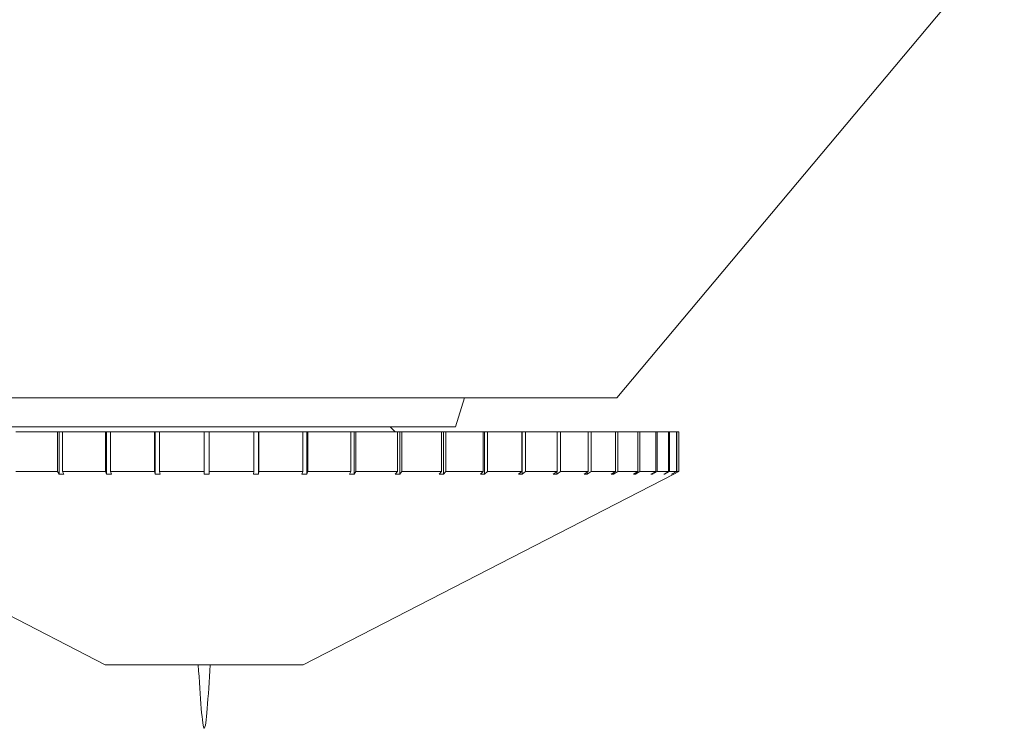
# Model space of a CAD drawing. Header units: inches. Extents: x -3.7 to 22.7, y -9.6 to 17.3.
# Tile 6 of 130: x -0.8 to 0.2, y -3.2 to -2.5. Entities that reach past the tile are written whole.
import ezdxf

# ---------------------------------------------------------------- set-up
doc = ezdxf.new("R2010")
doc.units = ezdxf.units.IN
doc.header["$MEASUREMENT"] = 0

msp = doc.modelspace()

# ---------------------------------------------------------------- linework, layer by layer
at = {"color": 7, "linetype": 'Continuous', "lineweight": 15}
for p, q in [((-0.21257, -2.85377), (0.17306, -2.39419)), ((-1.03389, -2.85377), (-0.23361, -2.85377)), ((-0.37323, -2.88277), (-0.36431, -2.85377)), ((-0.23361, -2.85377), (-0.21257, -2.85377)), ((-0.87323, -2.88277), (-0.37323, -2.88277)), ((-0.81083, -2.88777), (-0.76924, -2.88777)), ((-0.76924, -2.88777), (-0.76924, -2.92714)), ((-0.76924, -2.88777), (-0.7677, -2.88777)), ((-0.7677, -2.88777), (-0.7677, -2.92971)), ((-0.76448, -2.88777), (-0.7677, -2.88777)), ((-0.76448, -2.88777), (-0.76448, -2.92714)), ((-0.76448, -2.88777), (-0.72147, -2.88777)), ((-0.72147, -2.88777), (-0.72147, -2.92714)), ((-0.72147, -2.88777), (-0.72043, -2.88777)), ((-0.72043, -2.88777), (-0.72043, -2.92971)), ((-0.71657, -2.88777), (-0.72043, -2.88777)), ((-0.71657, -2.88777), (-0.71657, -2.92714)), ((-0.71657, -2.88777), (-0.67262, -2.88777)), ((-0.67262, -2.88777), (-0.67262, -2.92714)), ((-0.67262, -2.88777), (-0.6721, -2.88777)), ((-0.6721, -2.88777), (-0.6721, -2.92971)), ((-0.66764, -2.88777), (-0.6721, -2.88777)), ((-0.66764, -2.88777), (-0.66764, -2.92714)), ((-0.66764, -2.88777), (-0.62323, -2.88777)), ((-0.62323, -2.88777), (-0.62323, -2.92714)), ((-0.61823, -2.88777), (-0.62323, -2.88777)), ((-0.61823, -2.88777), (-0.61823, -2.92714)), ((-0.61823, -2.88777), (-0.57384, -2.88777)), ((-0.57384, -2.88777), (-0.57384, -2.92714)), ((-0.56939, -2.88777), (-0.57384, -2.88777)), ((-0.56939, -2.9297), (-0.56939, -2.88777)), ((-0.56939, -2.88777), (-0.56887, -2.88777)), ((-0.56887, -2.88777), (-0.56887, -2.92714)), ((-0.56887, -2.88777), (-0.52499, -2.88777)), ((-0.52499, -2.88777), (-0.52499, -2.92714)), ((-0.52114, -2.88777), (-0.52499, -2.88777)), ((-0.52114, -2.9297), (-0.52114, -2.88777)), ((-0.52114, -2.88777), (-0.52011, -2.88777)), ((-0.52011, -2.88777), (-0.52011, -2.92714)), ((-0.52011, -2.88777), (-0.47722, -2.88777)), ((-0.47722, -2.88777), (-0.47722, -2.92714)), ((-0.47401, -2.88777), (-0.47722, -2.88777)), ((-0.47401, -2.9297), (-0.47401, -2.88777)), ((-0.47401, -2.88777), (-0.47247, -2.88777)), ((-0.47247, -2.88777), (-0.47247, -2.92714)), ((-0.47247, -2.88777), (-0.43105, -2.88777)), ((-0.43323, -2.88777), (-0.43823, -2.88277)), ((-0.43105, -2.88777), (-0.43105, -2.92714)), ((-0.42851, -2.88777), (-0.43105, -2.88777)), ((-0.42851, -2.9297), (-0.42851, -2.88777)), ((-0.42851, -2.88777), (-0.42649, -2.88777)), ((-0.42649, -2.88777), (-0.42649, -2.92714)), ((-0.42649, -2.88777), (-0.38698, -2.88777)), ((-0.38698, -2.88777), (-0.38698, -2.92714)), ((-0.38515, -2.88777), (-0.38698, -2.88777)), ((-0.38515, -2.9297), (-0.38515, -2.88777)), ((-0.38515, -2.88777), (-0.38266, -2.88777)), ((-0.38266, -2.88777), (-0.38266, -2.92714)), ((-0.38266, -2.88777), (-0.3455, -2.88777)), ((-0.3455, -2.88777), (-0.3455, -2.92714)), ((-0.3444, -2.88777), (-0.3455, -2.88777)), ((-0.3444, -2.9297), (-0.3444, -2.88777)), ((-0.3444, -2.88777), (-0.34147, -2.88777)), ((-0.34147, -2.88777), (-0.34147, -2.92714)), ((-0.34147, -2.88777), (-0.30707, -2.88777)), ((-0.30707, -2.88777), (-0.30707, -2.92714)), ((-0.3067, -2.88777), (-0.30707, -2.88777)), ((-0.3067, -2.9297), (-0.3067, -2.88777)), ((-0.3067, -2.88777), (-0.30337, -2.88777)), ((-0.30337, -2.88777), (-0.30337, -2.92714)), ((-0.30337, -2.88777), (-0.27209, -2.88777)), ((-0.27209, -2.88777), (-0.27209, -2.92714)), ((-0.27209, -2.88777), (-0.26877, -2.88777)), ((-0.26877, -2.88777), (-0.26877, -2.92714)), ((-0.26877, -2.88777), (-0.24097, -2.88777)), ((-0.24097, -2.88777), (-0.24097, -2.92714)), ((-0.24097, -2.88777), (-0.23805, -2.88777)), ((-0.23805, -2.88777), (-0.23805, -2.92714)), ((-0.23805, -2.88777), (-0.21403, -2.88777)), ((-0.21403, -2.88777), (-0.21403, -2.92714)), ((-0.21403, -2.88777), (-0.21156, -2.88777)), ((-0.21156, -2.88777), (-0.21156, -2.92714)), ((-0.21156, -2.88777), (-0.19158, -2.88777)), ((-0.19158, -2.88777), (-0.19158, -2.92714)), ((-0.19158, -2.88777), (-0.18957, -2.88777)), ((-0.18957, -2.88777), (-0.18957, -2.92714)), ((-0.18957, -2.88777), (-0.17386, -2.88777)), ((-0.17386, -2.88777), (-0.17386, -2.92714)), ((-0.17386, -2.88777), (-0.17234, -2.88777)), ((-0.17234, -2.88777), (-0.17234, -2.92714)), ((-0.17234, -2.88777), (-0.16106, -2.88777)), ((-0.16106, -2.88777), (-0.16106, -2.92714)), ((-0.16106, -2.88777), (-0.16004, -2.88777)), ((-0.16004, -2.88777), (-0.16004, -2.92714)), ((-0.16004, -2.88777), (-0.15332, -2.88777)), ((-0.15332, -2.88777), (-0.15332, -2.92714)), ((-0.15332, -2.88777), (-0.15282, -2.88777)), ((-0.15282, -2.88777), (-0.15282, -2.92714)), ((-0.15282, -2.88777), (-0.15073, -2.88777)), ((-0.15073, -2.88777), (-0.15073, -2.92714)), ((-1.09073, -2.92971), (-0.72173, -3.11947)), ((-0.81083, -2.92714), (-0.76924, -2.92714)), ((-0.7677, -2.92971), (-0.76924, -2.92714)), ((-0.7677, -2.92971), (-0.76294, -2.9297)), ((-0.76448, -2.92714), (-0.76294, -2.9297)), ((-0.76448, -2.92714), (-0.72147, -2.92714)), ((-0.72043, -2.92971), (-0.72147, -2.92714)), ((-0.72043, -2.92971), (-0.71554, -2.9297)), ((-0.71657, -2.92714), (-0.71554, -2.9297)), ((-0.71657, -2.92714), (-0.67262, -2.92714)), ((-0.6721, -2.92971), (-0.67262, -2.92714)), ((-0.6721, -2.92971), (-0.66712, -2.9297)), ((-0.66764, -2.92714), (-0.66712, -2.9297)), ((-0.66764, -2.92714), (-0.62323, -2.92714)), ((-0.62323, -2.92971), (-0.62323, -2.92714)), ((-0.61823, -2.92714), (-0.61823, -2.9297)), ((-0.61823, -2.92714), (-0.57384, -2.92714)), ((-0.57436, -2.92971), (-0.57384, -2.92714)), ((-0.57436, -2.92971), (-0.56939, -2.9297)), ((-0.56887, -2.92714), (-0.56939, -2.9297)), ((-0.56887, -2.92714), (-0.52499, -2.92714)), ((-0.52603, -2.92971), (-0.52499, -2.92714)), ((-0.52603, -2.92971), (-0.52114, -2.9297)), ((-0.52473, -3.11947), (-0.15573, -2.92971)), ((-0.52011, -2.92714), (-0.52114, -2.9297)), ((-0.52011, -2.92714), (-0.47722, -2.92714)), ((-0.47876, -2.92971), (-0.47722, -2.92714)), ((-0.47876, -2.92971), (-0.47401, -2.9297)), ((-0.47247, -2.92714), (-0.47401, -2.9297)), ((-0.47247, -2.92714), (-0.43105, -2.92714)), ((-0.43308, -2.92971), (-0.43105, -2.92714)), ((-0.43308, -2.92971), (-0.42851, -2.9297)), ((-0.42649, -2.92714), (-0.42851, -2.9297)), ((-0.42649, -2.92714), (-0.38698, -2.92714)), ((-0.38948, -2.92971), (-0.38698, -2.92714)), ((-0.38948, -2.92971), (-0.38515, -2.9297)), ((-0.38266, -2.92714), (-0.38515, -2.9297)), ((-0.38266, -2.92714), (-0.3455, -2.92714)), ((-0.34844, -2.92971), (-0.3455, -2.92714)), ((-0.34844, -2.92971), (-0.3444, -2.9297)), ((-0.34147, -2.92714), (-0.3444, -2.9297)), ((-0.34147, -2.92714), (-0.30707, -2.92714)), ((-0.31041, -2.92971), (-0.30707, -2.92714)), ((-0.31041, -2.92971), (-0.3067, -2.9297)), ((-0.30337, -2.92714), (-0.3067, -2.9297)), ((-0.30337, -2.92714), (-0.27209, -2.92714)), ((-0.27581, -2.92971), (-0.27209, -2.92714)), ((-0.27581, -2.92971), (-0.27246, -2.9297)), ((-0.26877, -2.92714), (-0.27246, -2.9297)), ((-0.27246, -2.9297), (-0.27246, -2.9274)), ((-0.26877, -2.92714), (-0.24097, -2.92714)), ((-0.24501, -2.92971), (-0.24097, -2.92714)), ((-0.24501, -2.92971), (-0.24208, -2.9297)), ((-0.23805, -2.92714), (-0.24208, -2.9297)), ((-0.24208, -2.9297), (-0.24208, -2.92784)), ((-0.23805, -2.92714), (-0.21403, -2.92714)), ((-0.21836, -2.92971), (-0.21403, -2.92714)), ((-0.21836, -2.92971), (-0.21586, -2.9297)), ((-0.21156, -2.92714), (-0.21586, -2.9297)), ((-0.21586, -2.9297), (-0.21586, -2.92823)), ((-0.21156, -2.92714), (-0.19158, -2.92714)), ((-0.19615, -2.92971), (-0.19158, -2.92714)), ((-0.19615, -2.92971), (-0.19411, -2.9297)), ((-0.18957, -2.92714), (-0.19411, -2.9297)), ((-0.19411, -2.9297), (-0.19411, -2.92857)), ((-0.18957, -2.92714), (-0.17386, -2.92714)), ((-0.17861, -2.92971), (-0.17386, -2.92714)), ((-0.17861, -2.92971), (-0.17707, -2.9297)), ((-0.17234, -2.92714), (-0.17707, -2.9297)), ((-0.17707, -2.9297), (-0.17707, -2.92888)), ((-0.17234, -2.92714), (-0.16106, -2.92714)), ((-0.16595, -2.92971), (-0.16106, -2.92714)), ((-0.16595, -2.92971), (-0.16491, -2.9297)), ((-0.16004, -2.92714), (-0.16491, -2.9297)), ((-0.16491, -2.9297), (-0.16491, -2.92916)), ((-0.16004, -2.92714), (-0.15332, -2.92714)), ((-0.15829, -2.92971), (-0.15332, -2.92714)), ((-0.15829, -2.92971), (-0.15777, -2.9297)), ((-0.15282, -2.92714), (-0.15777, -2.9297)), ((-0.15777, -2.9297), (-0.15777, -2.92944)), ((-0.15573, -2.92971), (-0.15073, -2.92714)), ((-0.15282, -2.92714), (-0.15073, -2.92714)), ((-0.72173, -3.11947), (-0.52473, -3.11947))]:
    msp.add_line(p, q, dxfattribs=at)
msp.add_open_spline([(-0.62323, -2.92971), (-0.62241, -2.92971), (-0.62074, -2.92971), (-0.61907, -2.9297), (-0.61823, -2.9297)], degree=3, knots=[0, 0, 0, 0, 0.49353, 1, 1, 1, 1], dxfattribs=at)
msp.add_open_spline([(-0.62917, -3.11947), (-0.62719, -3.15109), (-0.62323, -3.21434), (-0.61927, -3.15109), (-0.61729, -3.11947)], degree=3, dxfattribs=at)

doc.saveas('drawing.dxf')
